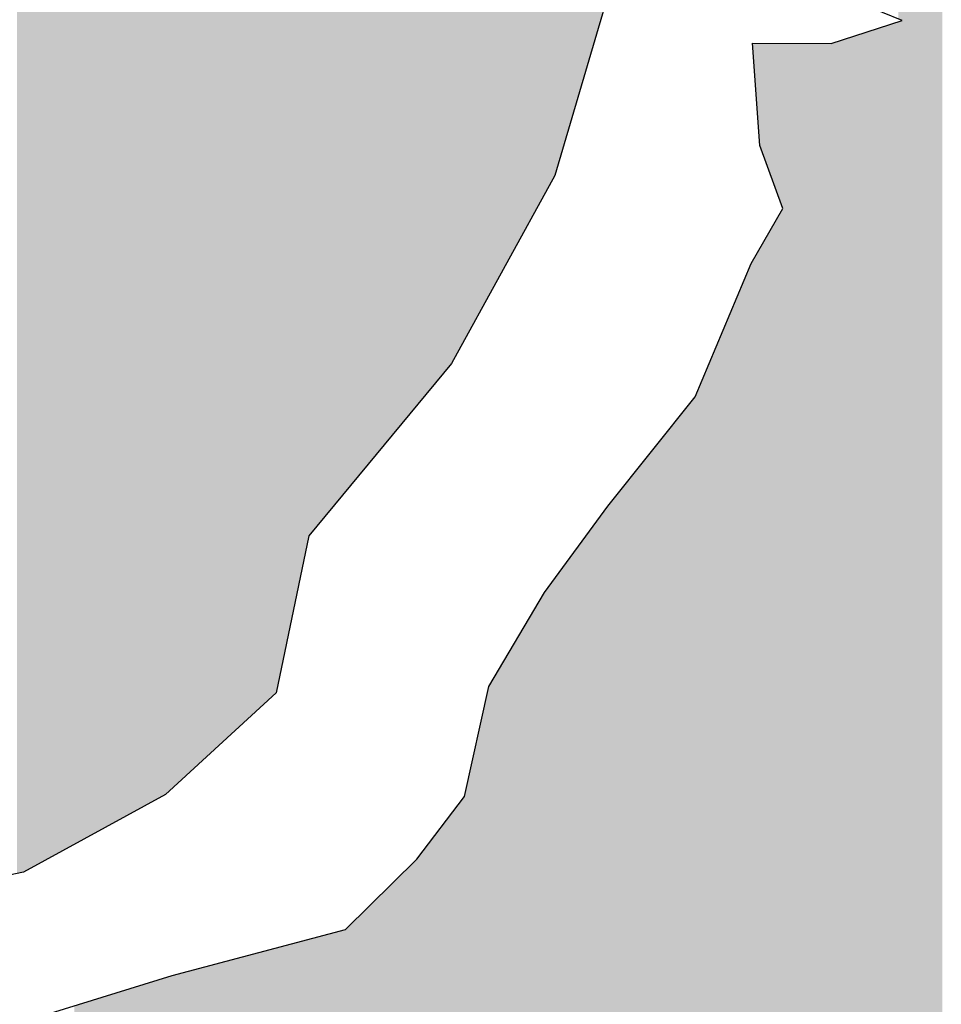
# Model space of a CAD drawing. Extents: x 132729 to 413893, y 707796 to 905796.
# Tile 29 of 62: x 211266 to 212247, y 788035 to 789083. Entities that reach past the tile are written whole.
import ezdxf

# ---------------------------------------------------------------- set-up
doc = ezdxf.new("R2010")
doc.units = 0
doc.header["$LTSCALE"] = 2000
doc.layers.add('HENDRYFILL', color=11, linetype='CONTINUOUS')
doc.layers.add('WATER', color=4, linetype='CONTINUOUS')

msp = doc.modelspace()

# ---------------------------------------------------------------- linework, layer by layer
at = {"layer": 'HENDRYFILL', "color": 0}
for points in [[(211287.0377864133, 788184.8303605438), (211287.0377864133, 807689.927201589), (211303.0158855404, 788193.5699401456), (211303.0158855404, 807695.7482795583)], [(211303.0158855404, 788193.5699401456), (211303.0158855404, 807695.7482795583), (211310.7422667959, 788197.7960576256), (211310.7422667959, 807698.5631242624)], [(211310.7422667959, 788197.7960576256), (211310.7422667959, 807698.5631242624), (211317.6614616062, 788201.5806663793), (211317.6614616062, 807699.1706042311)], [(211317.6614616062, 788201.5806663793), (211317.6614616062, 807699.1706042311), (211323.663967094, 788204.8638713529), (211323.663967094, 807699.6976022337)], [(211323.663967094, 788204.8638713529), (211323.663967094, 807699.6976022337), (211336.7474710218, 788212.0201872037), (211336.7474710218, 807700.8462859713)], [(211336.7474710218, 788212.0201872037), (211336.7474710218, 807700.8462859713), (211354.4174546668, 788221.6851809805), (211354.4174546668, 807700.0802032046)], [(211354.4174546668, 788221.6851809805), (211354.4174546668, 807700.0802032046), (211371.2626856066, 788230.8990577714), (211371.2626856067, 807699.3498776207)], [(211371.2626856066, 788230.8990577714), (211371.2626856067, 807699.3498776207), (211371.4458398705, 788230.9992381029), (211371.4458398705, 807699.341936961)], [(211371.4458398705, 788230.9992381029), (211371.4458398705, 807699.341936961), (211377.9118677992, 788234.5359770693), (211377.9118677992, 807699.0616020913)], [(211377.9118677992, 788234.5359770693), (211377.9118677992, 807699.0616020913), (211385.5775790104, 788238.728909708), (211385.5775790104, 807698.7292549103)], [(211385.5775790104, 788238.728909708), (211385.5775790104, 807698.7292549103), (211395.0669410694, 788243.9193290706), (211395.0669410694, 807698.3178432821)], [(211395.0669410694, 788243.9193290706), (211395.0669410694, 807698.3178432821), (211396.3749830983, 788244.6347919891), (211396.3749830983, 807698.2611330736)], [(211396.3749830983, 788244.6347919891), (211396.3749830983, 807698.2611330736), (211406.6714669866, 788250.2666847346), (211406.6714669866, 807697.81472865)], [(211406.6714669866, 788250.2666847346), (211406.6714669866, 807697.81472865), (211414.1620444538, 788254.3638240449), (211414.1620444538, 807697.4899743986)], [(211414.1620444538, 788254.3638240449), (211414.1620444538, 807697.4899743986), (211420.7450649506, 788257.9645547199), (211420.7450649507, 807697.2045673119)], [(211420.7450649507, 788257.9645547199), (211420.7450649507, 807697.2045673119), (211427.8498459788, 788264.4752846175), (211427.8498459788, 807696.8965392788)], [(211427.8498459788, 788264.4752846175), (211427.8498459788, 807696.8965392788), (211439.0636792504, 788274.751497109), (211439.0636792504, 807696.4103631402)], [(211439.0636792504, 788274.751497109), (211439.0636792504, 807696.4103631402), (211448.2627838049, 788283.1814381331), (211448.262783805, 807696.0115356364)], [(211448.2627838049, 788283.1814381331), (211448.262783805, 807696.0115356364), (211471.8318955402, 788304.7798688), (211471.8318955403, 807694.9896959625)], [(211471.8318955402, 788304.7798688), (211471.8318955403, 807694.9896959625), (211473.4951012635, 788306.3040091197), (211473.4951012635, 807694.9175876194)], [(211473.4951012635, 788306.3040091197), (211473.4951012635, 807694.9175876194), (211476.9476843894, 788309.4679118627), (211476.9476843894, 807694.7679007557)], [(211476.9476843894, 788309.4679118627), (211476.9476843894, 807694.7679007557), (211478.1846685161, 788310.6014681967), (211478.1846685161, 807694.7142712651)], [(211478.1846685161, 788310.6014681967), (211478.1846685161, 807694.7142712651), (211478.6108901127, 788310.9920521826), (211478.6108901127, 807694.6957924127)], [(211478.6108901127, 788310.9920521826), (211478.6108901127, 807694.6957924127), (211481.8723953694, 788313.9808536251), (211481.8723953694, 807694.5543897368)], [(211481.8723953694, 788313.9808536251), (211481.8723953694, 807694.5543897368), (211483.6666689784, 788315.6251028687), (211483.6666689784, 807694.4765989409)], [(211483.6666689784, 788315.6251028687), (211483.6666689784, 807694.4765989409), (211498.010939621, 788328.7700078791), (211498.010939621, 807693.8547025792)], [(211276.0366142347, 788178.8130227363), (211276.0366142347, 807683.531666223), (211284.1314448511, 788183.2406718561), (211284.1314448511, 807688.3797862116)], [(211284.1314448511, 788183.2406718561), (211284.1314448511, 807688.3797862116), (211286.2140941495, 788184.3798235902), (211286.2140941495, 807689.6271172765)], [(211286.2140941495, 788184.3798235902), (211286.2140941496, 807689.6271172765), (211287.0377864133, 788184.8303605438), (211287.0377864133, 807689.927201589)], [(211498.010939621, 788328.7700078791), (211498.010939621, 807693.8547025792), (211499.0483089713, 788329.7206398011), (211499.0483089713, 807693.8097273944)], [(211499.0483089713, 788329.7206398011), (211499.0483089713, 807693.8097273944), (211507.3509044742, 788337.329031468), (211507.3509044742, 807693.4497680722)], [(211507.3509044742, 788337.329031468), (211507.3509044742, 807693.4497680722), (211507.7060681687, 788337.6544989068), (211507.7060681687, 807693.4343699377)], [(211507.7060681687, 788337.6544989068), (211507.7060681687, 807693.4343699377), (211518.8341549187, 788347.8521343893), (211518.8341549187, 807692.9519113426)], [(211518.8341549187, 788347.8521343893), (211518.8341549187, 807692.9519113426), (211521.6804864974, 788350.4604760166), (211521.6804864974, 807692.8285085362)], [(211521.6804864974, 788350.4604760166), (211521.6804864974, 807692.8285085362), (211525.0020017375, 788353.5042698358), (211525.0020017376, 807692.6845041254)], [(211525.0020017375, 788353.5042698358), (211525.0020017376, 807692.6845041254), (211526.8562853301, 788355.2035114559), (211526.8562853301, 807692.6041115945)], [(211526.8562853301, 788355.2035114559), (211526.8562853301, 807692.6041115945), (211538.6751146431, 788366.0341345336), (211538.6751146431, 807692.0917058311)], [(211538.6751146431, 788366.0341345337), (211538.6751146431, 807692.0917058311), (211544.482901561, 788394.1107254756), (211544.482901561, 807691.8399090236)], [(211544.482901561, 788394.1107254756), (211544.482901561, 807691.8399090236), (211547.1185704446, 788406.8523425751), (211547.1185704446, 807691.7256395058)], [(211547.1185704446, 788406.8523425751), (211547.1185704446, 807691.7256395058), (211554.7891778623, 788443.9343687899), (211554.7891778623, 807691.3930800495)], [(211554.7891778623, 788443.9343687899), (211554.7891778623, 807691.3930800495), (211556.3972698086, 788451.7083695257), (211556.3972698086, 807691.3233611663)], [(211556.3972698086, 788451.7083695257), (211556.3972698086, 807691.3233611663), (211565.4310330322, 788495.3803014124), (211565.4310330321, 807690.9317020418)], [(211565.4310330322, 788495.3803014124), (211565.4310330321, 807690.9317020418), (211567.7458116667, 788506.5706384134), (211567.7458116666, 807690.8313447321)], [(211567.7458116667, 788506.5706384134), (211567.7458116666, 807690.8313447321), (211573.2669817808, 788533.2616374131), (211573.2669817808, 807690.5919742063)], [(211573.2669817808, 788533.2616374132), (211573.2669817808, 807690.5919742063), (211582.782080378, 788544.7362458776), (211582.782080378, 807690.1794467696)], [(211582.782080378, 788544.7362458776), (211582.782080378, 807690.1794467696), (211597.7534428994, 788562.7907643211), (211597.7534428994, 807689.5303628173)], [(211597.7534428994, 788562.7907643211), (211597.7534428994, 807689.5303628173), (211601.1055908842, 788566.8332432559), (211601.1055908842, 807689.3850303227)], [(211601.1055908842, 788566.8332432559), (211601.1055908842, 807689.3850303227), (211603.9163935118, 788570.222893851), (211603.9163935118, 807689.2631678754)], [(211603.9163935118, 788570.222893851), (211603.9163935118, 807689.2631678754), (211612.3732824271, 788580.4213682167), (211612.3732824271, 807688.8965191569)], [(211612.3732824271, 788580.4213682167), (211612.3732824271, 807688.8965191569), (211621.2576484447, 788591.1353529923), (211621.2576484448, 807688.5113371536)], [(211621.2576484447, 788591.1353529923), (211621.2576484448, 807688.5113371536), (211621.9839199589, 788592.0111906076), (211621.9839199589, 807688.4798496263)], [(211621.9839199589, 788592.0111906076), (211621.9839199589, 807688.4798496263), (211633.3924718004, 788605.7691841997), (211633.3924718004, 807687.9852314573)], [(211633.3924718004, 788605.7691841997), (211633.3924718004, 807687.9852314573), (211634.8854399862, 788607.5696096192), (211634.8854399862, 807687.9205037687)], [(211634.8854399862, 788607.5696096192), (211634.8854399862, 807687.9205037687), (211660.9946816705, 788639.0557074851), (211660.9946816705, 807686.7885366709)], [(211660.9946816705, 788639.0557074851), (211660.9946816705, 807686.7885366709), (211667.1123109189, 788646.43318231), (211667.1123109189, 807686.5233066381)], [(211667.1123109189, 788646.43318231), (211667.1123109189, 807686.5233066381), (211678.8417530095, 788660.5781492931), (211678.8417530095, 807686.0147762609)], [(211678.8417530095, 788660.5781492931), (211678.8417530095, 807686.0147762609), (211681.681932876, 788664.0032269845), (211681.681932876, 807685.8916401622)], [(211262.7619879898, 788173.8370057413), (211262.7619879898, 807674.4700135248), (211268.4436032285, 788175.0154315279), (211268.4436032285, 807678.3484522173)], [(211268.4436032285, 788175.0154315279), (211268.4436032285, 807678.3484522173), (211269.4907649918, 788175.2326237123), (211269.4907649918, 807679.0632758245)], [(211269.4907649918, 788175.2326237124), (211269.4907649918, 807679.0632758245), (211276.0366142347, 788178.8130227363), (211276.0366142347, 807683.5316662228)], [(211681.681932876, 788664.0032269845), (211681.681932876, 792283.5447585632), (211682.3592423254, 788664.8200194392), (211682.3592423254, 792281.1137059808)], [(211682.3592423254, 788664.8200194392), (211682.3592423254, 792281.1137059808), (211688.2208875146, 788671.8887936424), (211688.2208875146, 792260.0746260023)], [(211688.2208875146, 788671.8887936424), (211688.2208875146, 792260.0746260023), (211688.2613126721, 788671.9375438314), (211688.2613126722, 792259.9295288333)], [(211688.2613126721, 788671.9375438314), (211688.2613126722, 792259.9295288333), (211692.3201473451, 788676.8322423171), (211692.3201473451, 792245.3612387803)], [(211692.3201473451, 788676.8322423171), (211692.3201473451, 792245.3612387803), (211697.0599321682, 788682.548123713), (211697.0599321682, 792228.3488286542)], [(211697.0599321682, 788682.548123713), (211697.0599321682, 792228.3488286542), (211697.2399621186, 788682.7652284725), (211697.2399621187, 792227.7026509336)], [(211697.2399621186, 788682.7652284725), (211697.2399621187, 792227.7026509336), (211714.3999315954, 788703.4590687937), (211714.3999315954, 792166.1107328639)], [(211714.3999315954, 788703.4590687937), (211714.3999315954, 792166.1107328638), (211724.3706290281, 788715.4831007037), (211724.3706290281, 792114.4926545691)], [(211724.3706290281, 788715.4831007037), (211724.3706290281, 792114.4926545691), (211725.1826470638, 788716.462343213), (211725.1826470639, 792110.2888553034)], [(211725.1826470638, 788716.462343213), (211725.1826470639, 792110.2888553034), (211737.3138297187, 788738.5105668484), (211737.3138297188, 792047.4859931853)], [(211737.3138297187, 788738.5105668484), (211737.3138297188, 792047.4859931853), (211738.6904186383, 788741.0124944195), (211738.6904186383, 792040.3594230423)], [(211738.6904186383, 788741.0124944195), (211738.6904186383, 792040.3594230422), (211738.8961851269, 788741.3864716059), (211738.8961851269, 792040.2844041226)], [(211738.8961851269, 788741.3864716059), (211738.8961851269, 792040.2844041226), (211750.9661022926, 788763.3233462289), (211750.9661022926, 792035.8839201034)], [(212242.3582787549, 786061.2161716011), (212242.3582787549, 790182.8632894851), (212245.5989436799, 786062.4519340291), (212245.5989436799, 790186.6424331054)], [(212245.5989436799, 786062.4519340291), (212245.5989436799, 790186.6424331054), (212247.4777083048, 786063.1683631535), (212247.4777083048, 790188.4966244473)], [(212233.2081362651, 786057.7269486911), (212233.2081362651, 790172.1927316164), (212234.8064357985, 786058.3364280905), (212234.8064357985, 790174.0566094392)], [(212234.8064357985, 786058.3364280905), (212234.8064357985, 790174.0566094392), (212238.7146177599, 786059.8267347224), (212238.7146177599, 790178.6141867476)], [(212238.7146177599, 786059.8267347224), (212238.7146177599, 790178.6141867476), (212239.8720070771, 786060.2680818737), (212239.8720070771, 790179.9638913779)], [(212239.8720070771, 786060.2680818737), (212239.8720070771, 790179.9638913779), (212240.6582885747, 786060.5679145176), (212240.6582885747, 790180.8808237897)], [(212240.6582885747, 786060.5679145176), (212240.6582885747, 790180.8808237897), (212242.3582787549, 786061.2161716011), (212242.3582787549, 790182.8632894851)], [(212225.0659858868, 786054.6221033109), (212225.0659858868, 790162.6976568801), (212233.2081362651, 786057.7269486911), (212233.2081362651, 790172.1927316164)], [(212215.4259711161, 786050.9460774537), (212215.4259711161, 790151.4558280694), (212219.053687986, 786052.3294343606), (212219.0536879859, 790155.6863373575)], [(212219.053687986, 786052.3294343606), (212219.0536879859, 790155.6863373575), (212220.6826202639, 786052.9505949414), (212220.6826202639, 790157.5859379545)], [(212220.6826202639, 786052.9505949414), (212220.6826202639, 790157.5859379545), (212224.0445606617, 786054.2326033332), (212224.0445606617, 790161.5065085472)], [(212224.0445606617, 786054.2326033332), (212224.0445606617, 790161.5065085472), (212225.0659858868, 786054.6221033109), (212225.0659858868, 790162.6976568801)], [(212206.2770841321, 786047.4573333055), (212206.2770841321, 790140.786734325), (212212.0040207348, 786049.641185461), (212212.0040207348, 790147.4652760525)], [(212212.0040207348, 786049.641185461), (212212.0040207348, 790147.4652760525), (212215.2312525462, 786050.871825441), (212215.2312525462, 790151.2287544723)], [(212215.2312525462, 786050.871825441), (212215.2312525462, 790151.2287544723), (212215.4259711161, 786050.9460774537), (212215.4259711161, 790151.4558280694)], [(212200.7461216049, 789083.3729504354), (212200.7461216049, 790134.336730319), (212204.8343335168, 789081.706365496), (212204.8343335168, 790139.1042518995)], [(212204.8343335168, 786046.9071693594), (212204.8343335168, 790139.1042518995), (212206.2770841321, 786047.4573333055), (212206.2770841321, 790140.786734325)], [(211750.9661022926, 788763.3233462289), (211750.9661022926, 790089.4253711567), (211751.0016312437, 788763.3879195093), (211751.0016312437, 790089.222378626)], [(211751.0016312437, 788763.3879195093), (211751.0016312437, 790089.222378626), (211758.4726238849, 788776.9663249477), (211758.472623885, 790046.5373103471)], [(211758.4726238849, 788776.9663249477), (211758.472623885, 790046.5373103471), (211764.7849717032, 788788.4389126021), (211764.7849717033, 790010.4720897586)], [(211764.7849717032, 788788.4389126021), (211764.7849717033, 790010.4720897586), (211767.1046465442, 788792.6548832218), (211767.1046465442, 789997.2187667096)], [(211767.1046465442, 788792.6548832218), (211767.1046465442, 789997.2187667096), (211789.8323630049, 788833.9621316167), (211789.8323630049, 789944.3242166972)], [(211789.8323630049, 788833.9621316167), (211789.8323630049, 789944.3242166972), (211791.2555287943, 788836.5487118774), (211791.2555287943, 789941.0120619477)], [(211791.2555287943, 788836.5487118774), (211791.2555287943, 789941.0120619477), (211792.4680318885, 788838.7524161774), (211792.4680318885, 789938.1901855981)], [(211792.4680318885, 788838.7524161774), (211792.4680318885, 789938.1901855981), (211793.7246008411, 788841.0362094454), (211793.7246008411, 789935.2657541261)], [(211793.7246008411, 788841.0362094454), (211793.7246008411, 789935.2657541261), (211800.7742680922, 788853.8488629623), (211800.7742680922, 789918.8589594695)], [(211800.7742680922, 788853.8488629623), (211800.7742680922, 789918.8589594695), (211815.9771336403, 788881.4798194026), (211815.9771336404, 789883.4771060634)], [(211815.9771336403, 788881.4798194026), (211815.9771336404, 789883.4771060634), (211824.053122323, 788896.1577951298), (211824.053122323, 789864.6817383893)], [(211824.053122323, 788896.1577951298), (211824.053122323, 789864.6817383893), (211824.8296114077, 788897.569051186), (211824.8296114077, 789862.8746038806)], [(211824.8296114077, 788897.569051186), (211824.8296114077, 789862.8746038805), (211826.5736674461, 788900.7388441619), (211826.5736674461, 789850.5427949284)], [(211826.5736674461, 788900.7388441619), (211826.5736674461, 789850.5427949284), (211835.2412190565, 788916.4919757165), (211835.2412190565, 789789.2565815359)], [(211835.2412190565, 788916.4919757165), (211835.2412190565, 789789.2565815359), (211835.346550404, 788916.6834136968), (211835.346550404, 789788.5118084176)], [(211835.346550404, 788916.6834136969), (211835.346550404, 789788.5118084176), (211840.1022793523, 788932.9230024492), (211840.1022793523, 789754.8851705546)], [(211840.1022793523, 788932.9230024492), (211840.1022793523, 789754.8851705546), (211845.5572877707, 788951.5504503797), (211845.5572877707, 789716.3140924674)], [(211845.5572877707, 788951.5504503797), (211845.5572877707, 789716.3140924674), (211849.4863100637, 788964.9670489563), (211849.4863100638, 789688.5329024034)], [(211849.4863100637, 788964.9670489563), (211849.4863100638, 789688.5329024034), (211853.5904661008, 788978.9816841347), (211853.5904661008, 789659.513382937)], [(211853.5904661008, 788978.9816841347), (211853.5904661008, 789659.513382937), (211855.6284203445, 788985.9407726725), (211855.6284203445, 789645.103489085)], [(211855.6284203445, 788985.9407726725), (211855.6284203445, 789645.103489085), (211856.8311310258, 788990.0477196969), (211856.8311310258, 789636.5994054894)], [(211856.8311310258, 788990.0477196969), (211856.8311310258, 789636.599405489), (211857.2267198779, 788991.3985536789), (211857.2267198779, 789634.2966145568)], [(211857.2267198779, 788991.3985536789), (211857.2267198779, 789634.2966145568), (211857.7276400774, 788993.1090670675), (211857.7276400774, 789631.380671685)], [(211857.7276400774, 788993.1090670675), (211857.7276400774, 789631.380671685), (211858.0142568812, 788994.0877895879), (211858.0142568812, 789629.7122258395)], [(211858.0142568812, 788994.0877895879), (211858.0142568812, 789629.7122258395), (211873.4754916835, 789046.8839218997), (211873.4754916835, 789539.7097115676)], [(211873.4754916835, 789046.8839218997), (211873.4754916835, 789539.7097115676), (211875.845384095, 789054.9764937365), (211875.845384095, 789525.9141591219)], [(211875.845384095, 789054.9764937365), (211875.845384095, 789525.9141591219), (211885.4009078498, 789087.6061447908), (211885.4009078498, 789470.2898073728)], [(212173.5750295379, 786097.5672499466), (212173.5750295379, 789071.5147342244), (212179.5015809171, 786080.929023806), (212179.5015809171, 789073.4469981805)], [(212179.5015809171, 786080.929023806), (212179.5015809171, 789073.4469981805), (212193.2004303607, 786042.4708142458), (212193.2004303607, 789077.913304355)], [(212193.2004303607, 786042.4708142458), (212193.2004303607, 789077.913304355), (212195.5948038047, 786043.3838604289), (212195.5948038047, 789078.6939542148)], [(212195.5948038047, 786043.3838604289), (212195.5948038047, 789078.6939542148), (212199.3682771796, 786044.8227986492), (212199.3682771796, 789079.9242391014)], [(212199.3682771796, 786044.8227986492), (212199.3682771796, 789079.9242391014), (212200.7461216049, 786045.3482119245), (212200.7461216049, 789080.3734647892)], [(212200.7461216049, 786045.3482119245), (212200.7461216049, 789080.3734647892), (212204.8343335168, 786046.9071693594), (212204.8343335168, 789081.706365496)], [(212144.920761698, 786240.5281926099), (212144.920761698, 789062.172436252), (212149.5196862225, 786247.329151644), (212149.5196862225, 789063.6718472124)], [(212149.5196862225, 786247.329151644), (212149.5196862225, 789063.6718472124), (212150.1259377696, 786248.2256855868), (212150.1259377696, 789063.869506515)], [(212150.1259377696, 786248.2256855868), (212150.1259377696, 789063.869506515), (212151.6482831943, 786250.4769529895), (212151.6482831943, 789064.3658446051)], [(212151.6482831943, 786250.4769529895), (212151.6482831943, 789064.3658446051), (212152.7860876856, 786252.159555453), (212152.7860876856, 789064.7368088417)], [(212152.7860876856, 786252.159555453), (212152.7860876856, 789064.7368088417), (212152.9869579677, 786252.4566054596), (212152.9869579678, 789064.8022996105)], [(212152.9869579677, 786252.4566054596), (212152.9869579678, 789064.8022996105), (212160.3170903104, 786263.2965158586), (212160.3170903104, 789067.19218027)], [(212160.3170903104, 786263.2965158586), (212160.3170903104, 789067.19218027), (212162.7065675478, 786266.8301108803), (212162.7065675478, 789067.9712337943)], [(212162.7065675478, 786266.8301108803), (212162.7065675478, 789067.9712337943), (212163.082571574, 786267.3861513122), (212163.082571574, 789068.0938243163)], [(212163.082571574, 786267.3861513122), (212163.082571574, 789068.0938243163), (212169.6264224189, 786277.063296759), (212169.626422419, 789070.2273495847)], [(212169.626422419, 786108.6525867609), (212169.626422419, 789070.2273495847), (212172.3563747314, 786100.9885067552), (212172.3563747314, 789071.1174099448)], [(212172.3563747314, 786100.9885067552), (212172.3563747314, 789071.1174099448), (212172.516819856, 786100.5380724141), (212172.516819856, 789071.169720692)], [(212172.516819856, 786100.5380724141), (212172.516819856, 789071.169720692), (212173.1830813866, 786098.6676068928), (212173.1830813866, 789071.3869453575)], [(212173.1830813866, 786098.6676068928), (212173.1830813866, 789071.3869453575), (212173.5750295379, 786097.5672499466), (212173.5750295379, 789071.5147342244)], [(212045.5934320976, 789057.6363335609), (212045.5934320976, 789057.6363335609), (212048.5548874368, 789015.5131740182), (212048.5548874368, 789057.6168389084)], [(212048.5548874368, 789015.5131740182), (212048.5548874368, 789057.6168389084), (212052.0221591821, 788966.1953811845), (212052.0221591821, 789057.5940145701)], [(212052.0221591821, 788966.1953811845), (212052.0221591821, 789057.5940145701), (212053.2493508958, 788948.740047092), (212053.2493508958, 789057.585936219)], [(212053.2493508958, 788948.740047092), (212053.2493508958, 789057.585936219), (212054.646780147, 788944.9376218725), (212054.6467801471, 789057.576737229)], [(212054.646780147, 788944.9376218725), (212054.6467801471, 789057.576737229), (212057.5126965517, 788937.1394218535), (212057.5126965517, 789057.5578714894)], [(212057.5126965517, 788937.1394218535), (212057.5126965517, 789057.5578714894), (212058.3345070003, 788934.9032637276), (212058.3345070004, 789057.5524616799)], [(212058.3345070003, 788934.9032637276), (212058.3345070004, 789057.5524616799), (212061.3070102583, 788926.8150393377), (212061.3070102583, 789057.5328943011)], [(212061.3070102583, 788926.8150393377), (212061.3070102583, 789057.5328943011), (212061.7172877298, 788925.6986683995), (212061.7172877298, 789057.5301935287)], [(212061.7172877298, 788925.6986683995), (212061.7172877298, 789057.5301935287), (212067.7246894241, 788909.3524414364), (212067.7246894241, 789057.4906480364)], [(212067.7246894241, 788909.3524414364), (212067.7246894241, 789057.4906480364), (212068.0896455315, 788908.3593905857), (212068.0896455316, 789057.4882456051)], [(212068.0896455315, 788908.3593905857), (212068.0896455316, 789057.4882456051), (212068.3456295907, 788907.6628542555), (212068.3456295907, 789057.4865605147)], [(212068.3456295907, 788907.6628542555), (212068.3456295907, 789057.4865605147), (212072.198697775, 788897.1785999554), (212072.1986977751, 789057.4611965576)], [(212072.198697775, 788897.1785999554), (212072.1986977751, 789057.4611965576), (212074.5134764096, 788890.8800537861), (212074.5134764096, 789057.445958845)], [(212074.5134764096, 788890.8800537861), (212074.5134764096, 789057.445958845), (212077.9256343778, 788881.5955225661), (212077.9256343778, 789057.4234973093)], [(212077.9256343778, 786114.1223746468), (212077.9256343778, 789057.4234973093), (212081.8582973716, 786134.9712904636), (212081.8582973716, 789057.397609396)], [(212081.8582973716, 786134.9712904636), (212081.8582973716, 789057.397609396), (212085.07573677, 786152.0284660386), (212085.07573677, 789057.3764296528)], [(212085.07573677, 786152.0284660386), (212085.07573677, 789057.3764296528), (212085.5423835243, 786152.7185503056), (212085.5423835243, 789057.373357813)], [(212085.5423835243, 786152.7185503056), (212085.5423835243, 789057.373357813), (212086.7438386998, 786154.4952803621), (212086.7438386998, 789057.3654488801)], [(212086.7438386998, 786154.4952803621), (212086.7438386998, 789057.3654488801), (212090.2662242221, 786159.7042372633), (212090.2662242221, 789057.3422617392)], [(212090.2662242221, 786159.7042372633), (212090.2662242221, 789057.3422617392), (212090.4573020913, 786159.9868061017), (212090.4573020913, 789057.3410039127)], [(212090.4573020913, 786159.9868061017), (212090.4573020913, 789057.3410039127), (212096.9950012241, 786169.6548543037), (212096.9950012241, 789057.2979675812)], [(212096.9950012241, 786169.6548543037), (212096.9950012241, 789057.2979675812), (212098.017681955, 786171.1672100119), (212098.017681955, 789057.2912354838)], [(212098.017681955, 786171.1672100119), (212098.017681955, 789057.2912354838), (212102.7268340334, 786178.1311752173), (212102.7268340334, 789057.2602361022)], [(212102.7268340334, 786178.1311752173), (212102.7268340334, 789057.2602361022), (212103.7446185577, 786179.6362903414), (212103.7446185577, 789057.2535362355)], [(212103.7446185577, 786179.6362903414), (212103.7446185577, 789057.2535362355), (212106.2394271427, 786183.3256509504), (212106.2394271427, 789057.2371134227)], [(212106.2394271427, 786183.3256509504), (212106.2394271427, 789057.2371134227), (212108.5186768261, 786186.6962398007), (212108.5186768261, 789057.2221095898)], [(212108.5186768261, 786186.6962398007), (212108.5186768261, 789057.2221095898), (212110.4893396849, 786189.6104857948), (212110.4893396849, 789057.2091371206)], [(212110.4893396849, 786189.6104857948), (212110.4893396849, 789057.2091371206), (212110.7391720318, 786189.9799416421), (212110.7391720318, 789057.2074925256)], [(212110.7391720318, 786189.9799416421), (212110.7391720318, 789057.2074925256), (212122.1979414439, 786206.9253428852), (212122.1979414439, 789057.1320617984)], [(212122.1979414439, 786206.9253428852), (212122.1979414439, 789057.1320617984), (212123.1691490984, 786208.3615794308), (212123.1691490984, 789057.1256685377)], [(212123.1691490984, 786208.3615794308), (212123.1691490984, 789057.1256685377), (212125.9163010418, 786212.4241092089), (212125.9163010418, 789057.1075846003)], [(212125.9163010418, 786212.4241092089), (212125.9163010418, 789057.1075846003), (212129.3174110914, 786217.4537221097), (212129.3174110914, 789057.085195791)], [(212129.3174110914, 786217.4537221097), (212129.3174110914, 789057.085195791), (212129.688518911, 786218.0025219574), (212129.688518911, 789057.2061899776)], [(212129.688518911, 786218.0025219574), (212129.688518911, 789057.2061899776), (212129.7730099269, 786218.1274685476), (212129.7730099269, 789057.233737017)], [(212129.7730099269, 786218.1274685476), (212129.7730099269, 789057.233737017), (212130.2543453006, 786218.8392745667), (212130.2543453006, 789057.3906692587)], [(212130.2543453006, 786218.8392745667), (212130.2543453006, 789057.3906692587), (212131.1067884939, 786220.0998804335), (212131.1067884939, 789057.668595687)], [(212131.1067884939, 786220.0998804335), (212131.1067884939, 789057.668595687), (212131.9726648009, 786221.3803513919), (212131.9726648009, 789057.9509017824)], [(212131.9726648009, 786221.3803513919), (212131.9726648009, 789057.9509017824), (212133.2451778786, 786223.2621629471), (212133.2451778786, 789058.3657857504)], [(212133.2451778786, 786223.2621629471), (212133.2451778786, 789058.3657857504), (212140.7357553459, 786234.3393420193), (212140.7357553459, 789060.8079771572)], [(212140.7357553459, 786234.3393420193), (212140.7357553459, 789060.8079771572), (212144.920761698, 786240.5281926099), (212144.920761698, 789062.172436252)], [(212072.198697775, 786083.7611615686), (212072.1986977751, 788871.7247924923), (212074.5134764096, 786096.0329033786), (212074.5134764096, 788875.7144568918)], [(212074.5134764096, 786096.0329033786), (212074.5134764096, 788875.7144568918), (212077.9256343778, 786114.1223746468), (212077.9256343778, 788881.595522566)], [(212061.7172877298, 786046.2760395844), (212061.7172877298, 788853.659432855), (212067.7246894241, 786060.0423166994), (212067.7246894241, 788864.0135618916)], [(212067.7246894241, 786060.0423166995), (212067.7246894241, 788864.0135618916), (212068.0896455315, 786061.9771224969), (212068.0896455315, 788864.6425863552)], [(212068.0896455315, 786061.9771224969), (212068.0896455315, 788864.6425863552), (212068.3456295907, 786063.3342156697), (212068.3456295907, 788865.0837907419)], [(212068.3456295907, 786063.3342156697), (212068.3456295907, 788865.0837907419), (212072.198697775, 786083.7611615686), (212072.1986977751, 788871.7247924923)], [(212061.3070102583, 786045.3358671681), (212061.3070102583, 788852.9522942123), (212061.7172877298, 786046.2760395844), (212061.7172877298, 788853.659432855)], [(212054.646780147, 786030.0735993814), (212054.6467801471, 788841.4729749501), (212057.5126965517, 786036.640997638), (212057.5126965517, 788846.4125594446)], [(212057.5126965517, 786036.640997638), (212057.5126965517, 788846.4125594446), (212058.3345070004, 786038.5242195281), (212058.3345070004, 788847.829000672)], [(212058.3345070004, 786038.5242195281), (212058.3345070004, 788847.829000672), (212061.3070102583, 786045.3358671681), (212061.3070102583, 788852.9522942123)], [(212048.5548874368, 786016.1137066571), (212048.5548874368, 788830.9732204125), (212052.0221591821, 786024.0591423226), (212052.0221591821, 788836.9492780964)], [(212052.0221591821, 786024.0591423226), (212052.0221591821, 788836.9492780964), (212053.2493508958, 786026.8713167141), (212053.2493508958, 788839.0644190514)], [(212053.2493508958, 786026.8713167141), (212053.2493508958, 788839.0644190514), (212054.646780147, 786030.0735993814), (212054.6467801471, 788841.4729749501)], [(212042.4764278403, 786002.1845966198), (212042.4764278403, 788819.4574009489), (212044.0502463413, 786005.7910845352), (212044.0502463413, 788823.2091923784)], [(212044.0502463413, 786005.7910845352), (212044.0502463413, 788823.2091923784), (212045.5934320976, 786009.3273759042), (212045.5934320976, 788825.8689686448)], [(212045.5934320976, 786009.3273759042), (212045.5934320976, 788825.8689686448), (212048.5548874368, 786016.1137066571), (212048.5548874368, 788830.9732204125)], [(212038.7740123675, 785993.7003167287), (212038.7740123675, 788810.6312938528), (212042.4764278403, 786002.1845966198), (212042.4764278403, 788819.4574009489)], [(212032.5118821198, 785979.3503157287), (212032.5118821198, 788795.7031388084), (212038.7740123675, 785993.7003167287), (212038.7740123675, 788810.6312938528)], [(212026.7138876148, 785966.0639062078), (212026.7138876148, 788781.8814267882), (212032.5118821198, 785979.3503157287), (212032.5118821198, 788795.7031388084)], [(212025.4364783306, 785963.1366556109), (212025.4364783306, 788778.8362387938), (212026.7138876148, 785966.0639062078), (212026.7138876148, 788781.8814267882)], [(212019.9949030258, 785950.6669994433), (212019.9949030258, 788765.864186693), (212024.1284363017, 785960.1392084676), (212024.1284363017, 788775.7180260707)], [(212024.1284363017, 785960.1392084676), (212024.1284363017, 788775.7180260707), (212025.4364783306, 785963.1366556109), (212025.4364783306, 788778.8362387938)], [(212016.7187091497, 785943.1594287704), (212016.7187091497, 788758.0541399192), (212019.9410447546, 785950.5435803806), (212019.9410447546, 788765.7357951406)], [(212019.9410447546, 785950.5435803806), (212019.9410447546, 788765.7357951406), (212019.9949030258, 785950.6669994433), (212019.9949030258, 788765.864186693)], [(212008.2765088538, 785900.3721643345), (212008.2765088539, 788737.9289636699), (212016.7187091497, 785943.1594287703), (212016.7187091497, 788758.0541399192)], [(211994.6829907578, 785831.4766829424), (211994.6829907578, 788705.523673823), (212006.7724927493, 785892.7494199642), (212006.7724927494, 788734.3435726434)], [(212006.7724927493, 785892.7494199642), (212006.7724927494, 788734.3435726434), (212008.2765088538, 785900.3721643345), (212008.2765088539, 788737.9289636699)], [(211986.0607605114, 785787.7769799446), (211986.0607605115, 788684.9693281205), (211992.9193498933, 785822.5380928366), (211992.9193498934, 788701.3193690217)], [(211992.9193498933, 785822.5380928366), (211992.9193498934, 788701.3193690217), (211994.6829907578, 785831.4766829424), (211994.6829907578, 788705.523673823)], [(211979.2915583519, 785139.620776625), (211979.2915583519, 788674.7161811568), (211980.608137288, 785139.6121098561), (211980.608137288, 788676.3693102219)], [(211980.608137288, 785139.6121098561), (211980.608137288, 788676.3693102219), (211982.0717282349, 785139.6024753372), (211982.0717282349, 788678.2070312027)], [(211982.0717282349, 785767.5595279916), (211982.0717282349, 788678.2070312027), (211983.7545187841, 785776.0883476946), (211983.7545187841, 788680.319984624)], [(211983.7545187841, 785776.0883476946), (211983.7545187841, 788680.319984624), (211984.5065268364, 785779.8997198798), (211984.5065268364, 788681.2642245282)], [(211984.5065268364, 785779.8997198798), (211984.5065268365, 788681.2642245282), (211986.0607605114, 785787.7769799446), (211986.0607605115, 788684.9693281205)], [(211967.2510184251, 785139.7000370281), (211967.2510184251, 788659.5977815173), (211972.6374799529, 785139.6645790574), (211972.6374799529, 788666.3611557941)], [(211972.6374799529, 785139.6645790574), (211972.6374799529, 788666.3611557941), (211975.8340790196, 785139.6435365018), (211975.8340790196, 788670.3748846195)], [(211975.8340790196, 785139.6435365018), (211975.8340790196, 788670.3748846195), (211979.2915583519, 785139.620776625), (211979.2915583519, 788674.7161811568)], [(211962.0543792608, 785139.7342454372), (211962.0543792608, 788653.0727528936), (211963.4873374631, 785139.7248125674), (211963.4873374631, 788654.8720106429)], [(211963.4873374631, 785139.7248125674), (211963.4873374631, 788654.8720106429), (211967.2510184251, 785139.7000370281), (211967.2510184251, 788659.5977815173)], [(211950.4253723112, 785139.8107968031), (211950.4253723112, 788638.4710842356), (211955.001071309, 785139.7806759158), (211955.001071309, 788644.2164450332)], [(211955.001071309, 785139.7806759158), (211955.001071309, 788644.2164450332), (211957.5399457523, 785139.7639630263), (211957.5399457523, 788647.404318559)], [(211957.5399457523, 785139.7639630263), (211957.5399457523, 788647.404318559), (211962.0543792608, 785139.7342454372), (211962.0543792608, 788653.0727528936)], [(211943.9268428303, 785139.853575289), (211943.9268428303, 788630.3113699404), (211947.7897034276, 785139.8281468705), (211947.7897034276, 788635.1616732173)], [(211947.7897034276, 785139.8281468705), (211947.7897034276, 788635.1616732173), (211950.4253723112, 785139.8107968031), (211950.4253723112, 788638.4710842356)], [(211935.5997662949, 785139.9083907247), (211935.5997662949, 788619.8556867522), (211940.0848225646, 785139.8788665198), (211940.0848225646, 788625.4872342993)], [(211940.0848225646, 785139.8788665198), (211940.0848225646, 788625.4872342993), (211943.9268428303, 785139.853575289), (211943.9268428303, 788630.3113699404)], [(211927.131829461, 785139.9641334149), (211927.131829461, 788609.2231358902), (211934.5121793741, 785139.9155500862), (211934.5121793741, 788618.4900857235)], [(211934.5121793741, 785139.9155500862), (211934.5121793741, 788618.4900857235), (211935.5997662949, 785139.9083907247), (211935.5997662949, 788619.8556867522)], [(211919.5310244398, 785140.0141679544), (211919.5310244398, 788599.6793771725), (211927.131829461, 785139.9641334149), (211927.131829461, 788609.2231358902)], [(211907.6975065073, 785117.1256178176), (211907.6975065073, 788584.8209194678), (211919.3314096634, 785140.0154819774), (211919.3314096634, 788599.4287359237)], [(211919.3314096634, 785140.0154819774), (211919.3314096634, 788599.4287359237), (211919.5310244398, 785140.0141679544), (211919.5310244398, 788599.6793771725)], [(211903.8689193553, 785109.5928200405), (211903.8689193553, 788580.0136507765), (211907.6975065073, 785117.1256178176), (211907.6975065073, 788584.8209194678)], [(211891.6385570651, 785085.5294143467), (211891.6385570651, 788564.656905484), (211897.1499347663, 785096.3731256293), (211897.1499347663, 788571.5771275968)], [(211897.1499347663, 785096.3731256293), (211897.1499347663, 788571.5771275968), (211897.4414477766, 785096.9466814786), (211897.4414477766, 788571.9431585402)], [(211897.4414477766, 785096.9466814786), (211897.4414477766, 788571.9431585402), (211899.6398471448, 785101.2720624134), (211899.6398471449, 788574.7035231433)], [(211899.6398471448, 785101.2720624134), (211899.6398471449, 788574.7035231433), (211899.941152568, 785101.8648849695), (211899.9411525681, 788575.0818496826)], [(211899.941152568, 785101.8648849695), (211899.9411525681, 788575.0818496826), (211901.1438632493, 785104.2312347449), (211901.1438632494, 788576.5920029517)], [(211901.1438632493, 785104.2312347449), (211901.1438632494, 788576.5920029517), (211903.8689193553, 785109.5928200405), (211903.8689193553, 788580.0136507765)], [(211885.4009078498, 785073.2567538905), (211885.4009078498, 788556.1977655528), (211891.6385570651, 785085.5294143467), (211891.6385570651, 788564.656905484)], [(211875.845384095, 785067.8795834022), (211875.845384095, 788543.2391156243), (211885.4009078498, 785073.2567538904), (211885.4009078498, 788556.1977655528)], [(211858.0142568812, 785057.8454907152), (211858.0142568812, 788519.0575698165), (211873.4754916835, 785066.5459761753), (211873.4754916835, 788540.025204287)], [(211873.4754916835, 785066.5459761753), (211873.4754916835, 788540.025204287), (211875.845384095, 785067.8795834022), (211875.845384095, 788543.2391156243)], [(211857.2267198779, 785057.4023207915), (211857.2267198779, 788517.9895575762), (211857.7276400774, 785057.684203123), (211857.7276400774, 788518.668876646)], [(211857.7276400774, 785057.684203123), (211857.7276400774, 788518.668876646), (211858.0142568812, 785057.8454907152), (211858.0142568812, 788519.0575698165)], [(211849.4863100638, 785053.0465675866), (211849.4863100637, 788507.4924604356), (211853.5904661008, 785055.3560952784), (211853.5904661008, 788513.0582800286)], [(211853.5904661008, 785055.3560952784), (211853.5904661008, 788513.0582800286), (211855.6284203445, 785056.5029112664), (211855.6284203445, 788515.8220359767)], [(211855.6284203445, 785056.5029112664), (211855.6284203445, 788515.8220359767), (211856.8311310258, 785057.1797114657), (211856.8311310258, 788517.4530828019)], [(211856.8311310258, 785057.1797114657), (211856.8311310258, 788517.4530828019), (211857.2267198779, 785057.4023207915), (211857.2267198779, 788517.9895575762)], [(211840.1022793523, 785047.7659012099), (211840.1022793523, 788494.7663794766), (211845.5572877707, 785050.8355927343), (211845.5572877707, 788502.1641471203)], [(211845.5572877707, 785050.8355927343), (211845.5572877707, 788502.1641471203), (211849.4863100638, 785053.0465675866), (211849.4863100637, 788507.4924604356)], [(211826.5736674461, 785040.1529587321), (211826.5736674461, 788476.4196566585), (211835.2412190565, 785045.0304415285), (211835.2412190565, 788488.174090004)], [(211835.2412190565, 785045.0304415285), (211835.2412190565, 788488.174090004), (211835.346550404, 785045.0897145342), (211835.346550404, 788488.3169342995)], [(211835.346550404, 785045.0897145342), (211835.346550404, 788488.3169342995), (211840.1022793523, 785047.7659012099), (211840.1022793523, 788494.7663794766)], [(211824.8296114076, 785039.3915311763), (211824.8296114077, 788474.0544684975), (211826.5736674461, 785040.152958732), (211826.5736674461, 788476.4196566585)], [(211815.9771336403, 785035.5266780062), (211815.9771336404, 788459.3639456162), (211824.0531223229, 785039.0525282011), (211824.053122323, 788473.001438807)], [(211824.0531223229, 785039.0525282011), (211824.053122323, 788473.001438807), (211824.8296114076, 785039.3915311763), (211824.8296114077, 788474.0544684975)], [(211800.7742680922, 785028.8893449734), (211800.7742680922, 788433.6916739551), (211815.9771336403, 785035.5266780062), (211815.9771336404, 788459.3639456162)], [(211793.7246008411, 785025.811570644), (211793.7246008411, 788421.7872752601), (211800.7742680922, 785028.8893449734), (211800.7742680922, 788433.6916739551)], [(211767.1046465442, 785014.1897154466), (211767.1046465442, 788376.8355721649), (211789.8323630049, 785024.1122805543), (211789.8323630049, 788415.214659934)], [(211789.8323630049, 785024.1122805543), (211789.8323630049, 788415.214659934), (211791.2555287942, 785024.7336124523), (211791.2555287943, 788417.6178844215)], [(211791.2555287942, 785024.7336124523), (211791.2555287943, 788417.6178844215), (211792.4680318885, 785025.2629723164), (211792.4680318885, 788419.6653740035)], [(211792.4680318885, 785025.2629723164), (211792.4680318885, 788419.6653740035), (211793.7246008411, 785025.811570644), (211793.7246008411, 788421.7872752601)], [(211758.4726238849, 785010.4211095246), (211758.472623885, 788344.3791107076), (211764.7849717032, 785013.1769817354), (211764.7849717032, 788372.9184604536)], [(211764.7849717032, 785013.1769817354), (211764.7849717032, 788372.9184604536), (211767.1046465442, 785014.1897154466), (211767.1046465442, 788376.8355721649)], [(211751.0016312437, 785007.1593911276), (211751.0016312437, 788310.6013028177), (211758.4726238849, 785010.4211095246), (211758.472623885, 788344.3791107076)], [(211738.8961851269, 785003.6144456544), (211738.8961851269, 788255.8702311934), (211750.9661022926, 785007.1489868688), (211750.9661022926, 788310.4406695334)], [(211750.9661022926, 785007.1489868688), (211750.9661022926, 788310.4406695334), (211751.0016312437, 785007.1593911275), (211751.0016312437, 788310.6013028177)], [(211725.1826470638, 784999.5985883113), (211725.1826470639, 788237.8340914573), (211737.3138297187, 785003.151070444), (211737.3138297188, 788253.7891064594)], [(211737.3138297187, 785003.151070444), (211737.3138297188, 788253.7891064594), (211738.6904186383, 785003.5541892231), (211738.6904186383, 788255.59960569)], [(211738.6904186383, 785003.5541892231), (211738.6904186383, 788255.59960569), (211738.8961851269, 785003.6144456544), (211738.8961851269, 788255.8702311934)], [(211714.3999315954, 784996.4409898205), (211714.3999315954, 788223.6525897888), (211724.3706290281, 784999.3607978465), (211724.3706290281, 788236.7661197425)], [(211724.3706290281, 784999.3607978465), (211724.3706290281, 788236.7661197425), (211725.1826470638, 784999.5985883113), (211725.1826470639, 788237.8340914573)], [(211697.2399621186, 784991.4158833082), (211697.2399621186, 788201.0836797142), (211714.3999315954, 784996.4409898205), (211714.3999315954, 788223.6525897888)], [(211688.2613126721, 784988.7865855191), (211688.2613126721, 788189.2748981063), (211692.3201473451, 784989.9751701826), (211692.3201473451, 788194.6131054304)], [(211692.3201473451, 784989.9751701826), (211692.3201473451, 788194.6131054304), (211697.0599321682, 784991.3631635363), (211697.0599321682, 788200.8469030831)], [(211697.0599321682, 784991.3631635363), (211697.0599321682, 788200.8469030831), (211697.2399621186, 784991.4158833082), (211697.2399621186, 788201.0836797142)], [(211678.8417530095, 784986.0281720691), (211678.8417530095, 788179.9652704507), (211681.681932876, 784986.859887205), (211681.681932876, 788182.7683022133)], [(211681.681932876, 784986.859887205), (211681.681932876, 788182.7683022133), (211682.3592423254, 784987.0582297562), (211682.3592423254, 788183.4367528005)], [(211682.3592423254, 784987.0582297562), (211682.3592423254, 788183.4367528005), (211688.2208875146, 784988.7747474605), (211688.2208875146, 788189.2217306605)], [(211688.2208875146, 784988.7747474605), (211688.2208875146, 788189.2217306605), (211688.2613126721, 784988.7865855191), (211688.2613126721, 788189.2748981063)], [(211667.1123109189, 784982.5933351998), (211667.1123109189, 788168.3892434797), (211678.8417530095, 784986.0281720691), (211678.8417530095, 788179.9652704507)], [(211634.8854399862, 784947.6092424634), (211634.8854399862, 788136.5838835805), (211660.9946816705, 784975.9523023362), (211660.9946816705, 788162.3516297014)], [(211660.9946816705, 784975.9523023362), (211660.9946816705, 788162.3516297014), (211667.1123109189, 784982.5933351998), (211667.1123109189, 788168.3892434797)], [(211621.9839199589, 784933.6039121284), (211621.9839199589, 788123.8511088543), (211633.3924718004, 784945.9885409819), (211633.3924718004, 788135.110442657)], [(211633.3924718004, 784945.9885409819), (211633.3924718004, 788135.110442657), (211634.8854399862, 784947.6092424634), (211634.8854399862, 788136.5838835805)], [(211612.3732824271, 784923.1710210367), (211612.3732824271, 788114.3661735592), (211621.2576484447, 784932.8155032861), (211621.2576484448, 788123.1343366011)], [(211621.2576484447, 784932.8155032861), (211621.2576484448, 788123.1343366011), (211621.9839199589, 784933.6039121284), (211621.9839199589, 788123.8511088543)], [(211582.782080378, 784891.0480960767), (211582.782080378, 788106.5047522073), (211597.7534428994, 784907.3003576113), (211597.7534428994, 788110.4821570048)], [(211597.7534428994, 784907.3003576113), (211597.7534428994, 788110.4821570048), (211601.1055908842, 784910.9393040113), (211601.1055908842, 788111.3727138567)], [(211601.1055908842, 784910.9393040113), (211601.1055908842, 788111.3727138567), (211603.9163935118, 784913.990589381), (211603.9163935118, 788112.1194528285)], [(211603.9163935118, 784913.990589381), (211603.9163935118, 788112.1194528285), (211612.3732824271, 784923.1710210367), (211612.3732824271, 788114.3661735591)], [(211547.1185704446, 785235.5823917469), (211547.1185704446, 788097.0301158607), (211554.7891778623, 785204.0183495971), (211554.7891778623, 788099.0679471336)], [(211554.7891778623, 785204.0183495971), (211554.7891778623, 788099.0679471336), (211556.3972698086, 785197.4011576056), (211556.3972698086, 788099.4951649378)], [(211556.3972698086, 785197.4011576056), (211556.3972698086, 788099.4951649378), (211565.4310330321, 785160.2278194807), (211565.4310330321, 788101.895142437)], [(211565.4310330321, 785160.2278194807), (211565.4310330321, 788101.895142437), (211567.7458116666, 785150.7026585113), (211567.7458116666, 788102.5101039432)], [(211567.7458116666, 784811.3336885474), (211567.7458116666, 788102.5101039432), (211573.2669817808, 784840.6040356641), (211573.2669817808, 788103.9768995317)], [(211573.2669817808, 784840.6040356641), (211573.2669817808, 788103.9768995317), (211582.782080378, 784891.0480960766), (211582.782080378, 788106.5047522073)], [(211507.7060681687, 785402.4704094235), (211507.7060681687, 788086.5594940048), (211518.8341549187, 785351.9708907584), (211518.8341549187, 788089.5158652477)], [(211518.8341549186, 785351.9708907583), (211518.8341549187, 788089.5158652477), (211521.6804864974, 785340.2584245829), (211521.6804864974, 788090.2720431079)], [(211521.6804864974, 785340.2584245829), (211521.6804864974, 788090.2720431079), (211525.0020017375, 785326.590609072), (211525.0020017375, 788091.1544618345)], [(211525.0020017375, 785326.590609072), (211525.0020017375, 788091.1544618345), (211526.8562853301, 785318.9603547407), (211526.8562853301, 788091.6470847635)], [(211526.8562853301, 785318.9603547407), (211526.8562853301, 788091.6470847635), (211538.6751146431, 785270.3266538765), (211538.6751146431, 788094.7869638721)], [(211538.6751146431, 785270.3266538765), (211538.6751146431, 788094.7869638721), (211544.482901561, 785246.4279948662), (211544.482901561, 788096.329904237)], [(211544.482901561, 785246.4279948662), (211544.482901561, 788096.329904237), (211547.1185704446, 785235.5823917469), (211547.1185704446, 788097.0301158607)], [(211473.4951012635, 785541.6664587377), (211473.4951012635, 788077.4707511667), (211476.9476843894, 785537.8180228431), (211476.9476843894, 788078.3879903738)], [(211476.9476843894, 785537.8180228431), (211476.9476843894, 788078.3879903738), (211478.1846685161, 785536.4392134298), (211478.1846685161, 788078.7166168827)], [(211478.1846685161, 785536.4392134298), (211478.1846685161, 788078.7166168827), (211478.6108901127, 785534.5050098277), (211478.6108901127, 788078.8298501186)], [(211478.6108901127, 785534.5050098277), (211478.6108901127, 788078.8298501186), (211481.8723953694, 785519.704222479), (211481.8723953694, 788079.6963261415)], [(211481.8723953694, 785519.704222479), (211481.8723953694, 788079.6963261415), (211483.6666689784, 785511.561766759), (211483.6666689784, 788080.1730063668)], [(211483.6666689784, 785511.561766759), (211483.6666689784, 788080.1730063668), (211498.010939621, 785446.4671301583), (211498.010939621, 788083.9838132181)], [(211498.010939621, 785446.4671301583), (211498.010939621, 788083.9838132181), (211499.0483089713, 785441.7595237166), (211499.0483089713, 788084.2594085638)], [(211499.0483089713, 785441.7595237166), (211499.0483089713, 788084.2594085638), (211507.3509044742, 785404.0821505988), (211507.3509044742, 788086.4651385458)], [(211507.3509044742, 785404.0821505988), (211507.3509044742, 788086.4651385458), (211507.7060681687, 785402.4704094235), (211507.7060681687, 788086.5594940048)], [(211427.8498459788, 785592.5451291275), (211427.8498459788, 788065.3442892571), (211439.0636792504, 785580.0455840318), (211439.0636792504, 788068.3234405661)], [(211439.0636792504, 785580.0455840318), (211439.0636792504, 788068.3234405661), (211448.262783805, 785569.7917645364), (211448.2627838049, 788070.7673438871)], [(211448.262783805, 785569.7917645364), (211448.2627838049, 788070.7673438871), (211471.8318955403, 785543.5203577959), (211471.8318955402, 788077.0288914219)], [(211471.8318955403, 785543.5203577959), (211471.8318955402, 788077.0288914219), (211473.4951012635, 785541.6664587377), (211473.4951012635, 788077.4707511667)], [(211396.3749830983, 785627.6287136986), (211396.3749830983, 788055.6322406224), (211406.6714669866, 785616.151695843), (211406.6714669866, 788058.8093776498)], [(211406.6714669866, 785616.151695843), (211406.6714669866, 788058.8093776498), (211414.1620444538, 785607.8022930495), (211414.1620444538, 788061.1207094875)], [(211414.1620444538, 785607.8022930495), (211414.1620444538, 788061.1207094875), (211420.7450649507, 785600.464502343), (211420.7450649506, 788063.1520007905)], [(211420.7450649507, 785600.464502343), (211420.7450649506, 788063.1520007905), (211427.8498459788, 785592.5451291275), (211427.8498459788, 788065.3442892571)], [(211354.4174546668, 785813.5550507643), (211354.4174546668, 788042.6856057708), (211371.2626856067, 785737.1109976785), (211371.2626856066, 788047.8834585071)], [(211371.2626856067, 785737.1109976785), (211371.2626856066, 788047.8834585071), (211371.4458398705, 785736.2798393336), (211371.4458398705, 788047.9399735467)], [(211371.4458398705, 785736.2798393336), (211371.4458398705, 788047.9399735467), (211377.9118677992, 785706.9368529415), (211377.9118677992, 788049.9351650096)], [(211377.9118677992, 785706.9368529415), (211377.9118677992, 788049.9351650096), (211385.5775790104, 785672.1496756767), (211385.5775790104, 788052.3005370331)], [(211385.5775790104, 785672.1496756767), (211385.5775790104, 788052.3005370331), (211395.0669410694, 785629.0867280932), (211395.0669410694, 788055.2286243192)], [(211395.0669410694, 785629.086728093), (211395.0669410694, 788055.2286243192), (211396.3749830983, 785627.6287136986), (211396.3749830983, 788055.6322406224)], [(211323.663967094, 785836.2322341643), (211323.663967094, 788033.1961484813), (211336.7474710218, 785826.58464485), (211336.7474710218, 788037.2332630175)], [(211336.7474710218, 785826.58464485), (211336.7474710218, 788037.2332630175), (211354.4174546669, 785813.5550507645), (211354.4174546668, 788042.6856057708)]]:
    msp.add_solid(points, dxfattribs=at)
at = {"layer": 'WATER', "color": 0}
for points in [[(211903.8689193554, 789150.6696446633), (211835.346550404, 788916.6834136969), (211725.1826470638, 788716.462343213), (211573.2669817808, 788533.2616374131), (211538.6751146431, 788366.0341345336), (211420.7450649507, 788257.9645547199), (211269.4907649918, 788175.2326237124), (211152.1118530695, 788150.8870228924), (211109.9191809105, 788100.9282043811), (211001.0228944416, 788093.272285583), (210891.9612666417, 788060.4991730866), (210782.9547526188, 788036.0984584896), (210733.1612754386, 788103.4083243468), (210758.9398344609, 788203.7117578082), (210751.3390294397, 788320.9804421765), (210802.8961474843, 788521.5873090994), (210669.7644877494, 788648.0550980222), (210719.1721684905, 788522.1384468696), (210701.3802109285, 788363.1731143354), (210658.7466285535, 788246.2351126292), (210632.8027282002, 788120.8144854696), (210656.817646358, 787953.2011861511)], [(211268.4436032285, 788016.1570636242), (211427.8498459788, 788065.3442892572), (211612.3732824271, 788114.3661735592), (211688.2208875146, 788189.2217306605), (211738.8961851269, 788255.8702311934), (211764.7849717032, 788372.9184604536), (211824.053122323, 788473.001438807), (211891.6385570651, 788564.656905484), (211984.5065268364, 788681.2642245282), (212044.0502463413, 788823.2091923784), (212077.9256343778, 788881.5955225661), (212053.2493508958, 788948.7400470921), (212045.5934320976, 789057.636333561), (212129.3174110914, 789057.0851957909), (212204.8343335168, 789081.7063654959), (212163.0825715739, 789098.7267301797)]]:
    msp.add_lwpolyline(points, dxfattribs=at)

doc.saveas('drawing.dxf')
